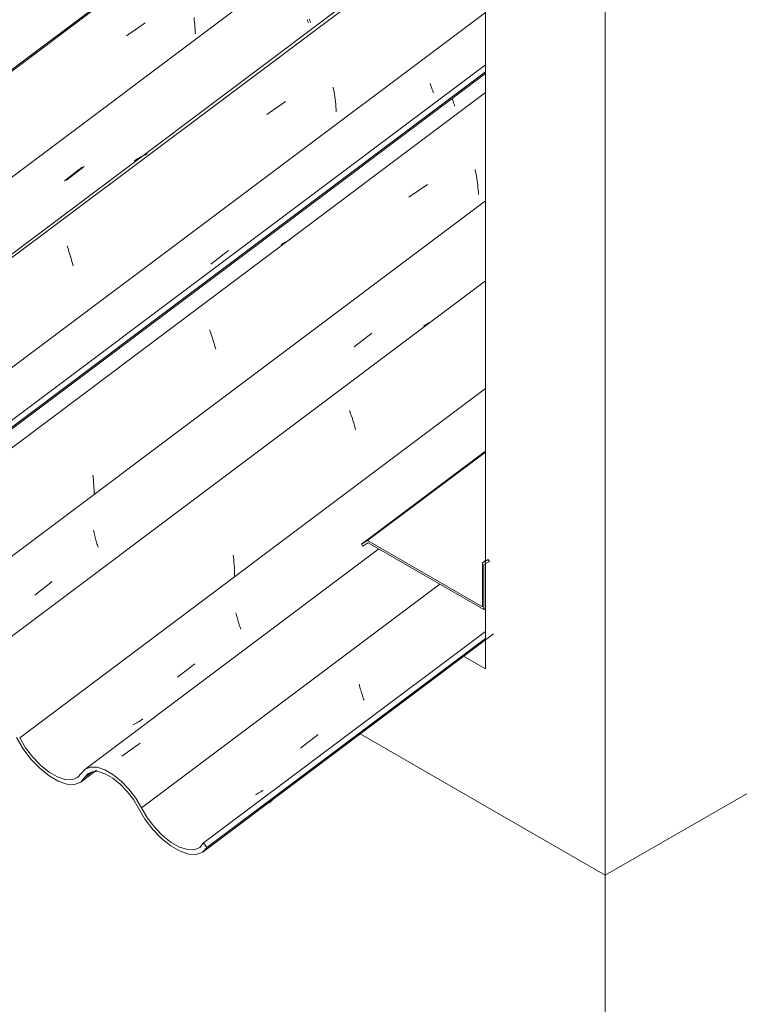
# Model space of a CAD drawing. Header units: metres. Extents: x -16.8 to 29.9, y -11.9 to 37.1.
# Tile 99 of 202: x 22.9 to 23.5, y -8.8 to -7.9. Entities that reach past the tile are written whole.
import ezdxf

# ---------------------------------------------------------------- set-up
doc = ezdxf.new("R2010")
doc.units = ezdxf.units.M
for name, color, linetype, lineweight in [('A-GLAZ-CWMG', 7, 'Continuous', 5), ('A-ROOF-OTLN', 7, 'Continuous', 5), ('A-WALL', 7, 'Continuous', 5), ('I-WALL', 7, 'Continuous', 5)]:
    doc.layers.add(name, color=color, linetype=linetype, lineweight=lineweight)

# ---------------------------------------------------------------- blocks, each defined once
blk = doc.blocks.new('FP_640-ISO_04')
at = {"layer": 'A-GLAZ-CWMG'}
blk.add_line((12.39419, -3.48904), (6.00548, -8.28412), dxfattribs=at)
at = {"layer": 'A-GLAZ-CWMG', "color": 9, "true_color": 0xc0c0c0}
for p, q in [((6.56308, -7.91343), (6.58009, -7.9017)), ((6.62484, -7.89671), (6.6251, -7.8988)), ((6.6251, -7.8988), (6.62533, -7.90091)), ((6.62533, -7.90091), (6.62553, -7.90303)), ((6.62553, -7.90303), (6.62571, -7.90515)), ((6.62571, -7.90515), (6.62586, -7.90729)), ((6.62586, -7.90729), (6.62598, -7.90943)), ((6.62598, -7.90943), (6.62607, -7.91158))]:
    blk.add_line(p, q, dxfattribs=at)
blk = doc.blocks.new('FP_641-ISO_04')
at = {"layer": 'A-GLAZ-CWMG', "color": 9, "true_color": 0xc0c0c0}
for p, q in [((6.73047, -7.8983), (6.73073, -7.89898)), ((6.73073, -7.89898), (6.73097, -7.89963)), ((6.73097, -7.89963), (6.73119, -7.90023)), ((6.73119, -7.90023), (6.73139, -7.90079)), ((6.73139, -7.90079), (6.73158, -7.90132)), ((6.50817, -8.04582), (6.52426, -8.03325))]:
    blk.add_line(p, q, dxfattribs=at)
blk = doc.blocks.new('FP_642-ISO_04')
at = {"layer": 'A-GLAZ-CWMG'}
blk.add_line((6.87764, -7.80168), (6.13373, -8.36003), dxfattribs=at)
blk = doc.blocks.new('FP_643-ISO_04')
at = {"layer": 'A-GLAZ-CWMG', "color": 9, "true_color": 0xc0c0c0}
for p, q in [((6.84103, -7.9573), (6.84135, -7.9582)), ((6.84135, -7.9582), (6.84166, -7.95906)), ((6.84166, -7.95906), (6.84197, -7.95989)), ((6.84197, -7.95989), (6.84226, -7.96067)), ((6.84226, -7.96067), (6.84253, -7.96142)), ((6.84253, -7.96142), (6.8428, -7.96213)), ((6.8428, -7.96213), (6.84305, -7.9628)), ((6.84305, -7.9628), (6.84329, -7.96344)), ((6.84329, -7.96344), (6.84351, -7.96403)), ((6.84351, -7.96403), (6.84371, -7.96459)), ((6.84371, -7.96459), (6.8439, -7.9651)), ((6.8439, -7.9651), (6.84407, -7.96558))]:
    blk.add_line(p, q, dxfattribs=at)
blk = doc.blocks.new('FP_644-ISO_04')
at = {"layer": 'A-GLAZ-CWMG'}
blk.add_line((6.2421, -8.43557), (6.89178, -7.94794), dxfattribs=at)
blk = doc.blocks.new('Rectangular Mullion - Telha Fibrocimento - Ondulada-V626-ISO_04')
at = {"layer": 'A-GLAZ-CWMG', "true_color": 0xc0c0c0}
h = blk.add_hatch(dxfattribs=at)
h.set_pattern_fill('FP_69', color=9, style=0, pattern_type=2)
h.set_pattern_definition([(352.943, (5.463, -6.196), (0.5141535, 0.0736507), [0.02137, -0.36719, 0.02137, -2.44]), (352.943, (5.463, -6.196), (0.5141535, 0.0736507), [-0.40993, -0.36719, 0.02137, -0.75575, -1.295]), (352.943, (5.463, -6.196), (0.5141535, 0.0736507), [-1.554, 0.02137, -0.36719, 0.02137, -0.88527]), (352.943, (5.463, -6.196), (0.5141535, 0.0736507), [-1.964, -0.23767, 0.02137, -0.62623]), (116.867, (5.656, -6.151), (-0.3683943, 0.452577), [0.02347, -0.40317, 0.02347, -2.679]), (116.867, (5.656, -6.151), (-0.3683943, 0.452577), [-0.4501, -0.40317, 0.02347, -0.82981, -1.422]), (116.867, (5.656, -6.151), (-0.3683943, 0.452577), [-1.707, 0.02347, -0.40317, 0.02347, -0.97202]), (116.867, (5.656, -6.151), (-0.3683943, 0.452577), [-2.157, -0.26096, 0.02347, -0.6876]), (239.918, (5.72, -5.884), (-0.1457585, -0.5262284), [0.02116, -0.36351, 0.02116, -2.415]), (239.918, (5.72, -5.884), (-0.1457585, -0.5262284), [-0.40582, -0.36351, 0.02116, -0.74817, -1.282]), (239.918, (5.72, -5.884), (-0.1457585, -0.5262284), [-1.539, 0.02116, -0.36351, 0.02116, -0.87639]), (239.918, (5.72, -5.884), (-0.1457585, -0.5262284), [-1.944, -0.23528, 0.02116, -0.61995])])
h.paths.add_polyline_path([(6.24548, -8.43169), (6.89178, -7.9466), (6.89178, -7.94009), (6.2425, -8.42742)])
h.paths.add_polyline_path([(7.87124, -7.20495), (7.90881, -7.18327), (10.39896, -5.31427), (10.39896, -5.30776), (7.88555, -7.19422)])
h.paths.add_polyline_path([(10.69967, -5.08206), (10.74119, -5.05741), (12.55514, -3.69594), (12.55024, -3.69311), (10.71386, -5.07142)])
at = {"layer": 'A-GLAZ-CWMG'}
for p, q in [((6.07418, -8.33106), (12.38253, -3.59629)), ((6.2425, -8.42742), (6.89178, -7.94009)), ((6.24548, -8.43169), (6.89178, -7.9466))]:
    blk.add_line(p, q, dxfattribs=at)
for name in ['FP_640-ISO_04', 'FP_642-ISO_04', 'FP_644-ISO_04', 'FP_641-ISO_04', 'FP_643-ISO_04']:
    blk.add_blockref(name, (0, 0), dxfattribs=at)
blk = doc.blocks.new('FP_655-ISO_04')
at = {"layer": 'A-GLAZ-CWMG'}
blk.add_line((12.39429, -3.49026), (6.00558, -8.28534), dxfattribs=at)
blk = doc.blocks.new('FP_656-ISO_04')
at = {"layer": 'A-GLAZ-CWMG', "color": 9, "true_color": 0xc0c0c0}
for p, q in [((6.72847, -7.89854), (6.72872, -7.89921)), ((6.72872, -7.89921), (6.72896, -7.89983)), ((6.72896, -7.89983), (6.72918, -7.90042)), ((6.72918, -7.90042), (6.72938, -7.90097)), ((6.72938, -7.90097), (6.72956, -7.90148)), ((6.50624, -8.04635), (6.52233, -8.03377))]:
    blk.add_line(p, q, dxfattribs=at)
blk = doc.blocks.new('FP_657-ISO_04')
at = {"layer": 'A-GLAZ-CWMG'}
blk.add_line((6.87764, -7.7984), (6.13351, -8.35691), dxfattribs=at)
at = {"layer": 'A-GLAZ-CWMG', "color": 9, "true_color": 0xc0c0c0}
for p, q in [((6.75232, -7.96046), (6.75272, -7.96266)), ((6.75272, -7.96266), (6.75309, -7.96489)), ((6.75309, -7.96489), (6.75344, -7.96714)), ((6.75344, -7.96714), (6.75377, -7.96941)), ((6.69152, -7.9855), (6.7086, -7.9738)), ((6.75377, -7.96941), (6.75407, -7.97169)), ((6.75407, -7.97169), (6.75434, -7.974)), ((6.75434, -7.974), (6.75459, -7.97631)), ((6.75459, -7.97631), (6.7548, -7.97864)), ((6.7548, -7.97864), (6.75499, -7.98098)), ((6.75499, -7.98098), (6.75514, -7.98333)), ((6.58236, -8.02176), (6.58049, -8.02251)), ((6.57171, -8.02716), (6.57007, -8.02826)), ((6.57339, -8.02611), (6.57171, -8.02716)), ((6.5751, -8.02512), (6.57339, -8.02611)), ((6.57686, -8.02419), (6.5751, -8.02512)), ((6.57866, -8.02332), (6.57686, -8.02419)), ((6.58049, -8.02251), (6.57866, -8.02332)), ((6.50867, -8.10611), (6.50923, -8.10774)), ((6.50923, -8.10774), (6.50979, -8.10942)), ((6.50979, -8.10942), (6.51035, -8.11115)), ((6.51035, -8.11115), (6.51091, -8.11291)), ((6.51091, -8.11291), (6.51146, -8.11472)), ((6.51146, -8.11472), (6.51201, -8.11657)), ((6.51201, -8.11657), (6.51255, -8.11846)), ((6.51255, -8.11846), (6.51309, -8.12038)), ((6.51309, -8.12038), (6.51361, -8.12234)), ((6.51361, -8.12234), (6.51412, -8.12434))]:
    blk.add_line(p, q, dxfattribs=at)
blk = doc.blocks.new('FP_658-ISO_04')
at = {"layer": 'A-GLAZ-CWMG', "color": 9, "true_color": 0xc0c0c0}
for p, q in [((6.86124, -7.97107), (6.86154, -7.97192)), ((6.86154, -7.97192), (6.86184, -7.97273)), ((6.86184, -7.97273), (6.86212, -7.97351)), ((6.86212, -7.97351), (6.86239, -7.97424)), ((6.86239, -7.97424), (6.86265, -7.97494)), ((6.86265, -7.97494), (6.86289, -7.9756)), ((6.86289, -7.9756), (6.86312, -7.97622)), ((6.86312, -7.97622), (6.86334, -7.9768)), ((6.86334, -7.9768), (6.86353, -7.97734)), ((6.86353, -7.97734), (6.86371, -7.97784)), ((6.64039, -8.12274), (6.65649, -8.11017))]:
    blk.add_line(p, q, dxfattribs=at)
blk = doc.blocks.new('FP_659-ISO_04')
at = {"layer": 'A-GLAZ-CWMG'}
blk.add_line((6.89178, -7.96556), (6.26665, -8.43476), dxfattribs=at)
at = {"layer": 'A-GLAZ-CWMG', "color": 9, "true_color": 0xc0c0c0}
for p, q in [((6.88241, -8.03608), (6.8828, -8.03807)), ((6.8828, -8.03807), (6.88316, -8.04007)), ((6.88316, -8.04007), (6.88351, -8.0421)), ((6.88351, -8.0421), (6.88384, -8.04414)), ((6.88384, -8.04414), (6.88414, -8.0462)), ((6.88414, -8.0462), (6.88442, -8.04828)), ((6.88442, -8.04828), (6.88468, -8.05037)), ((6.82159, -8.06153), (6.83863, -8.04978)), ((6.88468, -8.05037), (6.88492, -8.05247)), ((6.88492, -8.05247), (6.88513, -8.05458)), ((6.88513, -8.05458), (6.88531, -8.05671)), ((6.88531, -8.05671), (6.88547, -8.05884)), ((6.70785, -8.10295), (6.70617, -8.104)), ((6.70957, -8.10195), (6.70785, -8.10295)), ((6.71133, -8.10102), (6.70957, -8.10195)), ((6.71313, -8.10016), (6.71133, -8.10102)), ((6.70617, -8.104), (6.70453, -8.10511)), ((6.63914, -8.18284), (6.63965, -8.18428)), ((6.63965, -8.18428), (6.64017, -8.18576)), ((6.64017, -8.18576), (6.64068, -8.18728)), ((6.64068, -8.18728), (6.6412, -8.18884)), ((6.6412, -8.18884), (6.64171, -8.19043)), ((6.64171, -8.19043), (6.64222, -8.19206)), ((6.64222, -8.19206), (6.64273, -8.19373)), ((6.64273, -8.19373), (6.64323, -8.19543)), ((6.64323, -8.19543), (6.64372, -8.19716)), ((6.64372, -8.19716), (6.64421, -8.19893)), ((6.64421, -8.19893), (6.64469, -8.20072)), ((6.5323, -8.31608), (6.53253, -8.31832)), ((6.53253, -8.31832), (6.53274, -8.32057)), ((6.53274, -8.32057), (6.53291, -8.32283)), ((6.53291, -8.32283), (6.53306, -8.3251)), ((6.53306, -8.3251), (6.53317, -8.32738)), ((6.53317, -8.32738), (6.53325, -8.32966)), ((6.53325, -8.32966), (6.53329, -8.33195)), ((6.53329, -8.33195), (6.5333, -8.33424))]:
    blk.add_line(p, q, dxfattribs=at)
blk = doc.blocks.new('FP_660-ISO_04')
at = {"layer": 'A-GLAZ-CWMG', "color": 9, "true_color": 0xc0c0c0}
for p, q in [((6.77151, -8.19847), (6.7876, -8.18591)), ((6.53266, -8.36646), (6.53296, -8.36784)), ((6.53296, -8.36784), (6.53328, -8.36919)), ((6.53328, -8.36919), (6.5336, -8.37051)), ((6.5336, -8.37051), (6.53393, -8.37181)), ((6.53393, -8.37181), (6.53426, -8.37309)), ((6.53426, -8.37309), (6.5346, -8.37433)), ((6.5346, -8.37433), (6.53495, -8.37555)), ((6.53495, -8.37555), (6.53529, -8.37673)), ((6.53529, -8.37673), (6.53564, -8.37789)), ((6.53564, -8.37789), (6.53598, -8.37901)), ((6.53598, -8.37901), (6.53633, -8.38011)), ((6.53633, -8.38011), (6.53667, -8.38116)), ((6.53667, -8.38116), (6.53701, -8.38219)), ((6.47895, -8.42625), (6.49504, -8.41376))]:
    blk.add_line(p, q, dxfattribs=at)
blk = doc.blocks.new('FP_661-ISO_04')
at = {"layer": 'A-GLAZ-CWMG'}
blk.add_line((6.89178, -8.13815), (6.39651, -8.50988), dxfattribs=at)
at = {"layer": 'A-GLAZ-CWMG', "color": 9, "true_color": 0xc0c0c0}
for p, q in [((6.83663, -8.17865), (6.835, -8.17977)), ((6.8383, -8.17758), (6.83663, -8.17865)), ((6.84002, -8.17658), (6.8383, -8.17758)), ((6.84177, -8.17564), (6.84002, -8.17658)), ((6.76731, -8.25701), (6.76781, -8.2584)), ((6.76781, -8.2584), (6.76832, -8.25984)), ((6.76832, -8.25984), (6.76884, -8.26131)), ((6.76884, -8.26131), (6.76935, -8.26282)), ((6.76935, -8.26282), (6.76987, -8.26438)), ((6.76987, -8.26438), (6.77038, -8.26596)), ((6.77038, -8.26596), (6.77089, -8.26759)), ((6.77089, -8.26759), (6.7714, -8.26925)), ((6.7714, -8.26925), (6.7719, -8.27095)), ((6.7719, -8.27095), (6.7724, -8.27267)), ((6.7724, -8.27267), (6.77289, -8.27444)), ((6.66077, -8.3895), (6.66103, -8.39168)), ((6.66103, -8.39168), (6.66126, -8.39387)), ((6.66126, -8.39387), (6.66146, -8.39608)), ((6.66146, -8.39608), (6.66163, -8.39829)), ((6.66163, -8.39829), (6.66178, -8.40051)), ((6.66178, -8.40051), (6.66189, -8.40274)), ((6.66189, -8.40274), (6.66197, -8.40497)), ((6.66197, -8.40497), (6.66201, -8.40721)), ((6.66201, -8.40721), (6.66203, -8.40945))]:
    blk.add_line(p, q, dxfattribs=at)
blk = doc.blocks.new('FP_662-ISO_04')
at = {"layer": 'A-GLAZ-CWMG', "color": 9, "true_color": 0xc0c0c0}
for p, q in [((6.66326, -8.44225), (6.66358, -8.44359)), ((6.66358, -8.44359), (6.66391, -8.4449)), ((6.66391, -8.4449), (6.66424, -8.44619)), ((6.66424, -8.44619), (6.66458, -8.44745)), ((6.66458, -8.44745), (6.66492, -8.44868)), ((6.66492, -8.44868), (6.66527, -8.44988)), ((6.66527, -8.44988), (6.66562, -8.45105)), ((6.66562, -8.45105), (6.66596, -8.4522)), ((6.66596, -8.4522), (6.66631, -8.4533)), ((6.66631, -8.4533), (6.66666, -8.45438)), ((6.66666, -8.45438), (6.667, -8.45542)), ((6.667, -8.45542), (6.66734, -8.45643)), ((6.66734, -8.45643), (6.66767, -8.45741)), ((6.60962, -8.50146), (6.62571, -8.48898)), ((6.56992, -8.54442), (6.56868, -8.54499)), ((6.57113, -8.54381), (6.56992, -8.54442)), ((6.57233, -8.54318), (6.57113, -8.54381)), ((6.5735, -8.54251), (6.57233, -8.54318)), ((6.57466, -8.54181), (6.5735, -8.54251)), ((6.57579, -8.54108), (6.57466, -8.54181)), ((6.5769, -8.54031), (6.57579, -8.54108)), ((6.57799, -8.53952), (6.5769, -8.54031))]:
    blk.add_line(p, q, dxfattribs=at)
blk = doc.blocks.new('FP_663-ISO_04')
at = {"layer": 'A-GLAZ-CWMG'}
blk.add_line((6.79407, -8.38366), (6.52476, -8.58579), dxfattribs=at)
at = {"layer": 'A-GLAZ-CWMG', "color": 9, "true_color": 0xc0c0c0}
blk.add_line((6.55882, -8.57384), (6.57559, -8.56169), dxfattribs=at)
blk = doc.blocks.new('FP_664-ISO_04')
at = {"layer": 'A-GLAZ-CWMG', "color": 9, "true_color": 0xc0c0c0}
for p, q in [((6.7761, -8.50777), (6.77643, -8.50907)), ((6.77643, -8.50907), (6.77677, -8.51035)), ((6.77677, -8.51035), (6.77711, -8.51159)), ((6.77711, -8.51159), (6.77746, -8.51281)), ((6.77746, -8.51281), (6.77781, -8.51399)), ((6.77781, -8.51399), (6.77816, -8.51515)), ((6.77816, -8.51515), (6.77851, -8.51628)), ((6.77851, -8.51628), (6.77885, -8.51737)), ((6.77885, -8.51737), (6.7792, -8.51843)), ((6.7792, -8.51843), (6.77954, -8.51945)), ((6.77954, -8.51945), (6.77988, -8.52045)), ((6.77988, -8.52045), (6.78021, -8.5214)), ((6.78021, -8.5214), (6.78054, -8.52233)), ((6.72249, -8.56636), (6.73859, -8.5539)), ((6.68244, -8.6084), (6.68124, -8.60902)), ((6.68363, -8.60774), (6.68244, -8.6084)), ((6.68479, -8.60705), (6.68363, -8.60774)), ((6.68594, -8.60634), (6.68479, -8.60705)), ((6.68706, -8.60559), (6.68594, -8.60634)), ((6.68816, -8.60481), (6.68706, -8.60559))]:
    blk.add_line(p, q, dxfattribs=at)
blk = doc.blocks.new('FP_665-ISO_04')
at = {"layer": 'A-GLAZ-CWMG'}
blk.add_line((6.63313, -8.66133), (6.89918, -8.46164), dxfattribs=at)
at = {"layer": 'A-GLAZ-CWMG', "color": 9, "true_color": 0xc0c0c0}
for p, q in [((6.69493, -8.61551), (6.6938, -8.61655)), ((6.69603, -8.61443), (6.69493, -8.61551)), ((6.6971, -8.61333), (6.69603, -8.61443)), ((6.69814, -8.61219), (6.6971, -8.61333))]:
    blk.add_line(p, q, dxfattribs=at)
blk = doc.blocks.new('FP_666-ISO_04')
at = {"layer": 'A-GLAZ-CWMG'}
blk.add_line((6.5215, -8.59713), (6.53542, -8.58669), dxfattribs=at)
blk = doc.blocks.new('Rectangular Mullion - Telha Fibrocimento - Ondulada-V647-ISO_04')
at = {"layer": 'A-GLAZ-CWMG', "true_color": 0xc0c0c0}
h = blk.add_hatch(dxfattribs=at)
h.set_pattern_fill('FP_66', color=9, style=0, pattern_type=2)
h.set_pattern_definition([(324.313, (6.848, -5.534), (0.4067177, -0.1955534), [0.02066, -0.35491, 0.02066, -2.358]), (324.313, (6.848, -5.534), (0.4067177, -0.1955534), [-0.39622, -0.35491, 0.02066, -0.73047, -1.252]), (324.313, (6.848, -5.534), (0.4067177, -0.1955534), [-1.502, 0.02066, -0.35491, 0.02066, -0.85566]), (324.313, (6.848, -5.534), (0.4067177, -0.1955534), [-1.898, -0.22972, 0.02066, -0.60528]), (112.936, (7.001, -5.595), (-0.2914225, 0.4955388), [0.02153, -0.36985, 0.02153, -2.457]), (112.936, (7.001, -5.595), (-0.2914225, 0.4955388), [-0.4129, -0.36985, 0.02153, -0.76123, -1.305]), (112.936, (7.001, -5.595), (-0.2914225, 0.4955388), [-1.566, 0.02153, -0.36985, 0.02153, -0.89169]), (112.936, (7.001, -5.595), (-0.2914225, 0.4955388), [-1.978, -0.23939, 0.02153, -0.63077]), (222.823, (7.051, -5.439), (-0.1153037, -0.2999985), [0.01144, -0.19651, 0.01144, -1.306]), (222.823, (7.051, -5.439), (-0.1153037, -0.2999985), [-0.21938, -0.19651, 0.01144, -0.40445, -0.69315]), (222.823, (7.051, -5.439), (-0.1153037, -0.2999985), [-0.83178, 0.01144, -0.19651, 0.01144, -0.47377]), (222.823, (7.051, -5.439), (-0.1153037, -0.2999985), [-1.051, -0.12719, 0.01144, -0.33514])])
h.paths.add_polyline_path([(6.62693, -8.66378), (6.63353, -8.66067), (6.63627, -8.6571), (6.63353, -8.65318), (6.63009, -8.65735), (6.62511, -8.65945), (6.61886, -8.65937), (6.60965, -8.65595), (6.59995, -8.64957), (6.59521, -8.64558), (6.58714, -8.63682), (6.57883, -8.62474), (6.56929, -8.60941), (6.56364, -8.60238), (6.55419, -8.59345), (6.54666, -8.58828), (6.53982, -8.58513), (6.53564, -8.58388), (6.52941, -8.5839), (6.5245, -8.58623), (6.51814, -8.59339), (6.5131, -8.59531), (6.50683, -8.59507), (6.4971, -8.59119), (6.49206, -8.58828), (6.48357, -8.58126), (6.47547, -8.5724), (6.46826, -8.562), (6.45829, -8.54503), (6.44568, -8.52954), (6.43614, -8.52063), (6.42625, -8.51366), (6.41827, -8.50964), (6.41046, -8.50733), (6.40264, -8.50736), (6.39616, -8.51042), (6.38884, -8.51889), (6.3838, -8.52085), (6.37752, -8.52063), (6.3687, -8.51729), (6.36268, -8.5138), (6.35497, -8.50758), (6.34766, -8.49993), (6.33891, -8.48744), (6.32884, -8.4702), (6.31887, -8.45742), (6.30682, -8.44582), (6.29658, -8.43856), (6.28835, -8.43444), (6.28072, -8.43217), (6.27159, -8.43269), (6.26577, -8.43589), (6.25884, -8.44405), (6.2538, -8.44605), (6.24748, -8.44582), (6.23855, -8.4424), (6.23153, -8.43808), (6.22066, -8.42825), (6.2137, -8.41983), (6.20865, -8.41213), (6.19438, -8.38893), (6.18549, -8.37818), (6.17878, -8.37127), (6.16463, -8.36091), (6.15695, -8.35681), (6.1451, -8.35413), (6.13899, -8.35439), (6.1322, -8.35823), (6.12541, -8.36704), (6.12295, -8.3685), (6.12711, -8.36763), (6.13195, -8.36661), (6.13713, -8.36067), (6.1451, -8.35814), (6.1477, -8.3584), (6.15207, -8.35897), (6.16216, -8.36291), (6.17058, -8.3681), (6.18209, -8.37818), (6.19118, -8.38866), (6.19864, -8.39966), (6.21148, -8.42088), (6.22039, -8.43154), (6.2284, -8.43892), (6.23442, -8.4434), (6.24127, -8.44738), (6.2493, -8.45005), (6.25632, -8.45027), (6.26191, -8.448), (6.27114, -8.43808), (6.27757, -8.43625), (6.28335, -8.43643), (6.29483, -8.44096), (6.30289, -8.44605), (6.3108, -8.45256), (6.32034, -8.46294), (6.32967, -8.4765), (6.34283, -8.49752), (6.34766, -8.5035), (6.35849, -8.5138), (6.36445, -8.51824), (6.37131, -8.5222), (6.37927, -8.52485), (6.38623, -8.52509), (6.39182, -8.5229), (6.39982, -8.51366), (6.40716, -8.51138), (6.41313, -8.51157), (6.42459, -8.5161), (6.43441, -8.52262), (6.44044, -8.52765), (6.44988, -8.53791), (6.45829, -8.54989), (6.47057, -8.56991), (6.47709, -8.57807), (6.48838, -8.5887), (6.4938, -8.59268), (6.50055, -8.5966), (6.50849, -8.59927), (6.51545, -8.59956), (6.52106, -8.59745), (6.52804, -8.58959), (6.53371, -8.58796), (6.53836, -8.58828), (6.54676, -8.59175), (6.55381, -8.59654), (6.55803, -8.6001), (6.56514, -8.60793), (6.57173, -8.61756), (6.58221, -8.63436), (6.58884, -8.64257), (6.59995, -8.65296), (6.60567, -8.6571), (6.6121, -8.66081), (6.61999, -8.66347), (6.62511, -8.6637)])
h.paths.add_polyline_path([(5.95812, -8.27821), (5.95831, -8.27821), (5.95932, -8.2789)])
h.paths.add_polyline_path([(5.96727, -8.28682), (5.96759, -8.28476), (5.97113, -8.28804), (5.96759, -8.28692)])
h.paths.add_polyline_path([(5.98572, -8.29743), (5.98572, -8.29507), (5.98658, -8.29509), (5.98724, -8.29668), (5.98649, -8.29705)])
h.paths.add_polyline_path([(6.11593, -8.37372), (6.1158, -8.37295), (6.10609, -8.36885), (6.09756, -8.36311), (6.08892, -8.3553), (6.08125, -8.3464), (6.07587, -8.33839), (6.06312, -8.31672), (6.05398, -8.30664), (6.04383, -8.29723), (6.03616, -8.29184), (6.02748, -8.28759), (6.0197, -8.28573), (6.01311, -8.2862), (6.00879, -8.28763), (6.00704, -8.28441), (6.00555, -8.28587), (6.00582, -8.28906), (6.0075, -8.28938), (6.0045, -8.29248), (6.00131, -8.28998), (5.99764, -8.29319), (5.9916, -8.29452), (5.98242, -8.29248), (5.9727, -8.28725), (5.96394, -8.28025), (5.95663, -8.2726), (5.95011, -8.26405), (5.94478, -8.25635), (5.94284, -8.25708), (5.95181, -8.27052), (5.96196, -8.28182), (5.97165, -8.28987), (5.97653, -8.29248), (5.97667, -8.29095), (5.97952, -8.29334), (5.98028, -8.29499), (5.98649, -8.29756), (5.99383, -8.29875), (6.00132, -8.29652), (6.01224, -8.28779), (6.01543, -8.28683), (6.02399, -8.28789), (6.03338, -8.29196), (6.04265, -8.29832), (6.05036, -8.30534), (6.05885, -8.31525), (6.0641, -8.32283), (6.07723, -8.34432), (6.08649, -8.3553), (6.09439, -8.36252), (6.10107, -8.36739), (6.10973, -8.37179), (6.1158, -8.37367)])
h.paths.add_polyline_path([(5.93646, -8.247), (5.93144, -8.24), (5.92535, -8.23263), (5.91429, -8.22224), (5.90973, -8.21933), (5.89977, -8.21551), (5.89348, -8.21456), (5.88556, -8.21734), (5.87676, -8.22478), (5.87088, -8.2258), (5.86276, -8.22399), (5.85703, -8.22141), (5.85827, -8.22429), (5.85687, -8.22429), (5.85695, -8.22487), (5.86611, -8.22897), (5.8758, -8.2298), (5.88183, -8.22756), (5.89001, -8.22009), (5.89616, -8.21879), (5.9041, -8.22028), (5.91519, -8.22613), (5.92404, -8.23319), (5.93144, -8.24088), (5.93564, -8.24599)])
h = blk.add_hatch(dxfattribs=at)
h.set_pattern_fill('FP_70', color=9, style=0, pattern_type=2)
h.set_pattern_definition([(352.943, (5.631, -6.103), (0.5141535, 0.073651), [0.02137, -0.36719, 0.02137, -2.44]), (352.943, (5.631, -6.103), (0.5141535, 0.073651), [-0.40993, -0.36719, 0.02137, -0.75575, -1.295]), (352.943, (5.631, -6.103), (0.5141535, 0.073651), [-1.554, 0.02137, -0.36719, 0.02137, -0.88527]), (352.943, (5.631, -6.103), (0.5141535, 0.073651), [-1.964, -0.23767, 0.02137, -0.62623]), (116.867, (5.824, -6.058), (-0.368394, 0.452577), [0.02347, -0.40317, 0.02347, -2.679]), (116.867, (5.824, -6.058), (-0.368394, 0.452577), [-0.4501, -0.40317, 0.02347, -0.82981, -1.422]), (116.867, (5.824, -6.058), (-0.368394, 0.452577), [-1.707, 0.02347, -0.40317, 0.02347, -0.97202]), (116.867, (5.824, -6.058), (-0.368394, 0.452577), [-2.157, -0.26096, 0.02347, -0.6876]), (239.918, (5.888, -5.791), (-0.1457585, -0.5262284), [0.02116, -0.36351, 0.02116, -2.415]), (239.918, (5.888, -5.791), (-0.1457585, -0.5262284), [-0.40582, -0.36351, 0.02116, -0.74817, -1.282]), (239.918, (5.888, -5.791), (-0.1457585, -0.5262284), [-1.539, 0.02116, -0.36351, 0.02116, -0.87639]), (239.918, (5.888, -5.791), (-0.1457585, -0.5262284), [-1.944, -0.23528, 0.02116, -0.61995])])
h.paths.add_polyline_path([(6.63651, -8.65745), (6.89178, -8.46585), (6.89178, -8.45935), (6.63353, -8.65318)])
at = {"layer": 'A-GLAZ-CWMG'}
for p, q in [((6.20569, -8.40699), (6.89178, -7.89204)), ((6.33581, -8.48211), (6.89178, -8.06483)), ((6.46521, -8.55682), (6.89178, -8.23665)), ((6.57673, -8.62121), (6.85, -8.4161)), ((6.63353, -8.65318), (6.89178, -8.45935)), ((6.63651, -8.65745), (6.89178, -8.46585)), ((6.52499, -8.59306), (6.53127, -8.58834)), ((6.63651, -8.65745), (6.63353, -8.65318))]:
    blk.add_line(p, q, dxfattribs=at)
for points in [[(6.46231, -8.55674, 0), (6.46826, -8.56685, 0), (6.47547, -8.57639, 0), (6.48357, -8.58483, 0), (6.49209, -8.59169, 0), (6.50055, -8.5966, 0), (6.50849, -8.59927, 0), (6.51545, -8.59956, 0), (6.52106, -8.59745, 0), (6.52499, -8.59306, 0)], [(6.52167, -8.58942, 0), (6.51814, -8.59339, 0), (6.5131, -8.59531, 0), (6.50683, -8.59507, 0), (6.49969, -8.59268, 0), (6.49206, -8.58828, 0), (6.48439, -8.58211, 0), (6.47709, -8.57452, 0), (6.47057, -8.56593, 0), (6.46521, -8.55682, 0)], [(6.57673, -8.62121, 0), (6.5715, -8.61233, 0), (6.56514, -8.60395, 0), (6.55803, -8.59654, 0), (6.55054, -8.59052, 0), (6.5431, -8.58623, 0), (6.53613, -8.5839, 0), (6.53002, -8.58367, 0), (6.52511, -8.58554, 0), (6.52167, -8.58942, 0)], [(6.52499, -8.59306, 0), (6.52804, -8.58959, 0), (6.5324, -8.58791, 0), (6.53783, -8.58811, 0), (6.54403, -8.59017, 0), (6.55065, -8.59399, 0), (6.55731, -8.59935, 0), (6.56364, -8.60595, 0), (6.56929, -8.61341, 0), (6.57393, -8.62132, 0)], [(6.57393, -8.62132, 0), (6.57992, -8.63136, 0), (6.58714, -8.64081, 0), (6.59521, -8.64916, 0), (6.60368, -8.65595, 0), (6.6121, -8.66081, 0), (6.61999, -8.66347, 0), (6.62693, -8.66378, 0), (6.63254, -8.66174, 0), (6.63651, -8.65745, 0)], [(6.63353, -8.65318, 0), (6.63009, -8.65735, 0), (6.62511, -8.65945, 0), (6.61886, -8.65937, 0), (6.61169, -8.6571, 0), (6.60401, -8.65277, 0), (6.59624, -8.64664, 0), (6.58884, -8.63904, 0), (6.58221, -8.6304, 0), (6.57673, -8.62121, 0)]]:
    blk.add_polyline3d(points, dxfattribs=at)
for name in ['FP_655-ISO_04', 'FP_657-ISO_04', 'FP_659-ISO_04', 'FP_661-ISO_04', 'FP_656-ISO_04', 'FP_658-ISO_04', 'FP_660-ISO_04', 'FP_662-ISO_04', 'FP_663-ISO_04', 'FP_665-ISO_04', 'FP_664-ISO_04', 'FP_666-ISO_04']:
    blk.add_blockref(name, (0, 0), dxfattribs=at)

msp = doc.modelspace()

# ---------------------------------------------------------------- linework, layer by layer
at = {"layer": 'A-ROOF-OTLN'}
for p, q in [((23.29755, -8.29421), (23.18407, -8.37938)), ((23.29755, -8.29507), (23.18948, -8.37618)), ((23.18948, -8.37618), (23.18407, -8.37938)), ((23.18407, -8.37938), (23.18507, -8.38112)), ((23.18507, -8.38112), (23.19007, -8.37817)), ((23.29472, -8.43694), (23.18948, -8.37618)), ((23.19007, -8.37817), (23.29614, -8.43941)), ((23.30014, -8.39343), (23.29472, -8.39663)), ((23.29755, -8.39451), (23.29472, -8.39663)), ((23.29472, -8.39663), (23.29472, -8.43694)), ((23.29614, -8.39813), (23.30114, -8.39518)), ((23.29614, -8.43941), (23.29614, -8.39813)), ((23.30114, -8.39518), (23.30014, -8.39343)), ((23.29755, -8.43835), (23.29614, -8.43941))]:
    msp.add_line(p, q, dxfattribs=at)
at = {"layer": 'A-WALL'}
for p, q in [((23.29755, -8.49369), (23.27758, -8.48216)), ((23.18276, -8.55333), (23.29755, -8.6196))]:
    msp.add_line(p, q, dxfattribs=at)
at = {"layer": 'I-WALL'}
for p, q in [((23.40715, -8.68288), (29.65798, -5.07397)), ((23.29755, -8.49369), (23.29755, -7.80311)), ((23.40715, -10.90375), (23.40715, -7.86639)), ((23.29755, -8.6196), (23.40715, -8.68288))]:
    msp.add_line(p, q, dxfattribs=at)

# ---------------------------------------------------------------- block references
at = {"layer": 'A-GLAZ-CWMG'}
for name in ['Rectangular Mullion - Telha Fibrocimento - Ondulada-V626-ISO_04', 'Rectangular Mullion - Telha Fibrocimento - Ondulada-V647-ISO_04']:
    msp.add_blockref(name, (16.40577, 0), dxfattribs=at)

doc.saveas('drawing.dxf')
